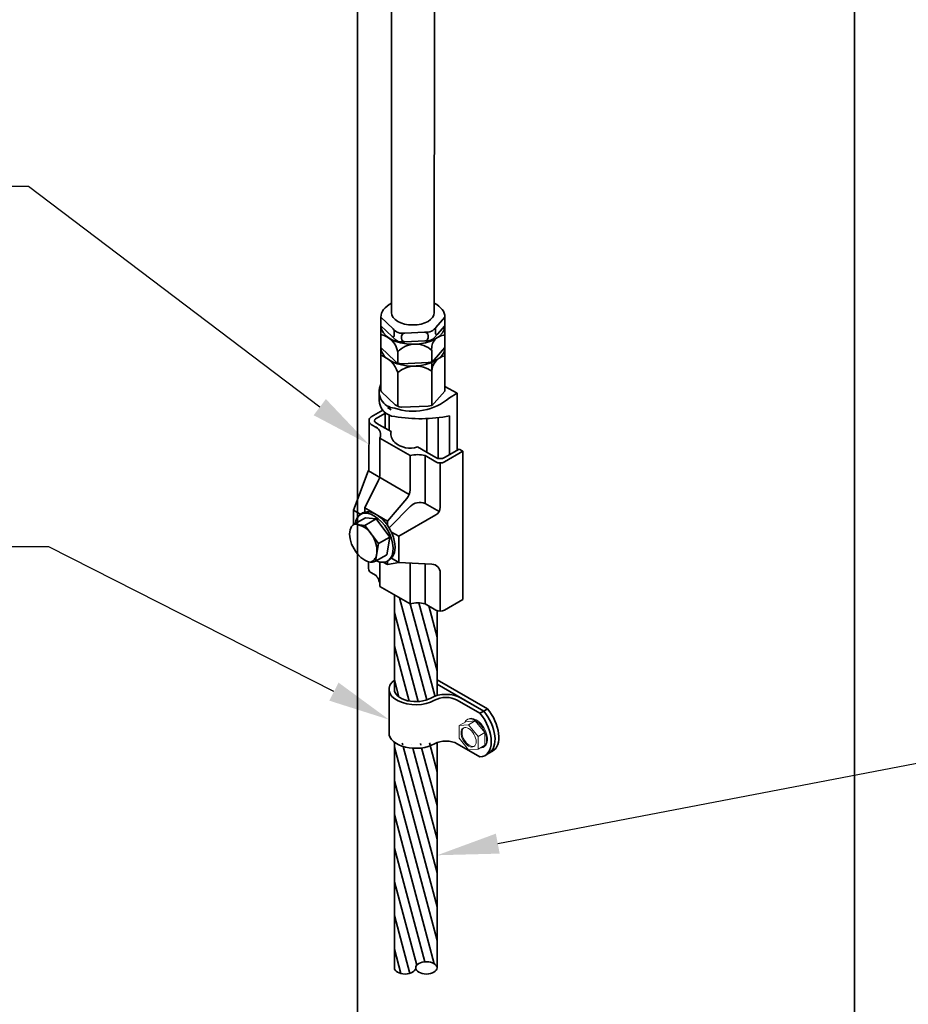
# Model space of a CAD drawing. Header units: inches. Extents: x 302 to 12790, y 497 to 13325.
# Tile 5 of 30: x 2721 to 2851, y 1194 to 1338. Entities that reach past the tile are written whole.
import ezdxf
from ezdxf import colors
from ezdxf.entities.mleader import LeaderData, LeaderLine
from ezdxf.math import Vec2, Vec3

# ---------------------------------------------------------------- set-up
doc = ezdxf.new("R2010")
doc.units = ezdxf.units.IN
doc.header["$MEASUREMENT"] = 0
doc.layers.add('E-ANNO-TEXT', color=7, linetype='Continuous', lineweight=25)
doc.layers.add('E-DETL-MAST', color=253, linetype='Continuous', lineweight=35)
doc.styles.add('Style-Arial', font='arial.ttf')

# ---------------------------------------------------------------- blocks, each defined once
blk = doc.blocks.new('207TS HEAD')
at = {"color": 0, "linetype": 'Continuous', "lineweight": 0, "extrusion": (3.885780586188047e-16, 0.81649658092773, 0.5773502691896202)}
for p, q in [((-4359.023462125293, 518.5383585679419), (-4360.242254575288, 517.0221601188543)), ((-4359.023462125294, 518.5383585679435), (-4358.170307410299, 518.0457894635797)), ((-4357.804669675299, 518.429500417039), (-4359.023462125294, 518.5383585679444)), ((-4358.111161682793, 518.7749207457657), (-4357.989282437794, 518.7045537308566)), ((-4357.8046696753, 518.4295004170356), (-4356.951514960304, 517.936931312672)), ((-4360.242254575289, 517.0221601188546), (-4359.389099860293, 516.5295910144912)), ((-4360.242254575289, 517.0221601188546), (-4360.242254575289, 515.3971035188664)), ((-4359.389099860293, 516.5295910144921), (-4358.170307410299, 518.0457894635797)), ((-4358.170307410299, 518.0457894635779), (-4356.951514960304, 517.936931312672)), ((-4356.951514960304, 517.936931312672), (-4356.951514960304, 516.3118747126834)), ((-4359.389099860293, 514.9045344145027), (-4359.389099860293, 516.5295910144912)), ((-4356.951514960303, 516.3118747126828), (-4358.170307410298, 514.7956762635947)), ((-4360.242254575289, 515.3971035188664), (-4359.389099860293, 514.9045344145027)), ((-4360.179521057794, 515.1924172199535), (-4360.057641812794, 515.1220502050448)), ((-4358.170307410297, 514.7956762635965), (-4359.389099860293, 514.9045344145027))]:
    blk.add_line(p, q, dxfattribs=at)
at = {"color": 0, "linetype": 'Continuous', "lineweight": 0}
for centre, major_axis, ratio, start_param, end_param in [((-4359.145341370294, 516.9836689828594), (1.034179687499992, 1.791251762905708), 0.5773502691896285, 0.7853981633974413, 3.141592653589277), ((-4359.023462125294, 516.9133019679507), (1.034179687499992, 1.791251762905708), 0.5773502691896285, 0.7853981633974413, 3.519435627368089), ((-4359.145341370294, 516.9836689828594), (1.034179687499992, 1.791251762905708), 0.5773502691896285, -3.392960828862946e-14, 0.7853981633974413), ((-4359.023462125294, 516.9133019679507), (1.034179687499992, 1.791251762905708), 0.5773502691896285, 5.905342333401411, 7.068583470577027), ((-4358.292186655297, 516.4910998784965), (0.6894531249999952, 1.194167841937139), 0.5773502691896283, 3.230096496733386, 6.194681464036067)]:
    blk.add_ellipse(centre, major_axis=major_axis, ratio=ratio, start_param=start_param, end_param=end_param, dxfattribs=at)
blk.add_ellipse((-4358.170307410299, 516.4207328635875), major_axis=(0.6894531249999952, 1.194167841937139), ratio=0.5773502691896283, dxfattribs=at)

msp = doc.modelspace()

# ---------------------------------------------------------------- hatches: boundary and pattern name
at = {"layer": 'E-DETL-MAST'}
h = msp.add_hatch(dxfattribs=at)
h.set_pattern_fill('ANSI31', color=256, scale=10.16209737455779, angle=240)
h.set_pattern_definition([(285, (67.94415552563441, 0), (1.226979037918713, 0.3287680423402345), [])])
edge = h.paths.add_edge_path()
edge.add_arc((2782.441584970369, 1252.655680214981), 1.270262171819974, 240.0000000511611, 248.9879163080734, ccw=False)
edge.add_line((2781.806453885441, 1251.555600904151), (2780.241426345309, 1252.459169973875))
edge.add_arc((2779.141347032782, 1248.353618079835), 4.250380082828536, 75.00000002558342, 104.9999999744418)
edge.add_line((2778.041267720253, 1252.459169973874), (2775.758300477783, 1253.77724172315))
edge.add_line((2775.758300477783, 1253.77724172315), (2775.758300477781, 1240.015837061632))
edge.add_ellipse((2778.87220705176, 1240.015837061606), major_axis=(-3.11390657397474, -2.039707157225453e-14), ratio=0.577350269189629, start_angle=3.305329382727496e-14, end_angle=134.9999999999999)
edge.add_ellipse((2783.275935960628, 1237.473342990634), major_axis=(-3.11390657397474, -1.40013796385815e-14), ratio=0.577350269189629, start_angle=294.4698005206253, end_angle=314.9999999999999, ccw=False)
edge.add_line((2781.986113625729, 1239.109677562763), (2781.986113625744, 1251.46988434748))
edge = h.paths.add_edge_path()
edge.add_ellipse((2783.275935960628, 1231.117107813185), major_axis=(2.335429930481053, 9.852822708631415e-15), ratio=0.577350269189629, start_angle=123.5238979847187, end_angle=135)
edge.add_ellipse((2778.872207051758, 1233.659601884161), major_axis=(-3.892383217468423, -2.441598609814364e-14), ratio=0.5773502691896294, start_angle=36.869897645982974, end_angle=134.9999999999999, ccw=False)
edge.add_line((2775.758300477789, 1232.31124078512), (2775.758300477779, 1199.433363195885))
edge.add_ellipse((2777.315253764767, 1199.433363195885), major_axis=(-1.55695328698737, 6.274692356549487e-14), ratio=0.5773502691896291, start_angle=5.088887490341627e-14, end_angle=180)
edge.add_ellipse((2780.429160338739, 1199.433363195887), major_axis=(-1.55695328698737, -9.161396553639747e-15), ratio=0.5773502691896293, start_angle=180, end_angle=359.99999999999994, ccw=False)
edge.add_line((2781.986113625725, 1199.544743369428), (2781.986113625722, 1232.241176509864))

# ---------------------------------------------------------------- linework, layer by layer
at = {"layer": 'E-DETL-MAST', "ltscale": 3425}
for p, q in [((2770.365903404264, 1125.119462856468), (2770.365903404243, 1411.868745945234)), ((2842.770793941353, 1411.868745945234), (2842.770793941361, 1188.578190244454))]:
    msp.add_line(p, q, dxfattribs=at)
at = {"layer": 'E-DETL-MAST'}
for p, q in [((2775.350189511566, 1294.878412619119), (2775.350189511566, 1381.516849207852)), ((2781.573177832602, 1294.878412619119), (2781.623399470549, 1381.466115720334)), ((2773.794442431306, 1293.608150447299), (2773.794442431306, 1294.243281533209)), ((2775.56560506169, 1292.537190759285), (2773.794442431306, 1294.243281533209)), ((2783.12892491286, 1294.243281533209), (2781.801535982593, 1292.735811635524)), ((2783.12892491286, 1293.608150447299), (2783.12892491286, 1294.243281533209)), ((2773.794442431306, 1293.608150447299), (2773.794442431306, 1283.538330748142)), ((2775.442546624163, 1291.385465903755), (2773.794442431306, 1292.973019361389)), ((2775.870986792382, 1292.243028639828), (2775.56560506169, 1292.537190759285)), ((2781.761921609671, 1292.63087898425), (2781.571060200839, 1292.474068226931)), ((2781.761921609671, 1292.63087898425), (2781.761921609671, 1291.841153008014)), ((2783.12892491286, 1292.973019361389), (2782.039872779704, 1291.736220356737)), ((2783.12892491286, 1293.608150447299), (2783.12892491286, 1283.446053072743)), ((2775.442546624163, 1291.385465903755), (2775.870986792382, 1290.972766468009)), ((2775.711485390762, 1292.194118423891), (2775.711485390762, 1291.499823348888)), ((2777.268748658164, 1291.907393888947), (2776.803339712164, 1291.888654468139)), ((2776.811564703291, 1291.431431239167), (2776.811564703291, 1291.114637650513)), ((2780.166329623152, 1292.024063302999), (2777.268748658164, 1291.907393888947)), ((2780.166329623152, 1292.024063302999), (2780.668817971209, 1292.044295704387)), ((2780.661842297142, 1291.231307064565), (2780.661842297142, 1291.548100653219)), ((2781.571060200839, 1291.203806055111), (2782.039872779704, 1291.736220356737)), ((2775.870986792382, 1287.797111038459), (2773.794442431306, 1289.797363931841)), ((2777.307077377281, 1290.638675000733), (2776.803339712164, 1290.618392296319)), ((2780.204658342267, 1290.755344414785), (2777.307077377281, 1290.638675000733)), ((2780.668817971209, 1290.774033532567), (2780.204658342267, 1290.755344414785)), ((2783.12892491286, 1289.797363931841), (2781.571060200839, 1288.028150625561)), ((2776.261525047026, 1287.540317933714), (2776.261525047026, 1289.162232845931)), ((2781.211881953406, 1289.361556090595), (2781.211881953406, 1287.744878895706)), ((2780.668817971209, 1287.598378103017), (2776.803339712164, 1287.442736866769)), ((2781.211881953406, 1287.620244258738), (2781.211881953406, 1281.393568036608)), ((2776.261525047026, 1281.252529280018), (2776.261525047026, 1286.150658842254)), ((2783.12892491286, 1284.143258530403), (2784.885912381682, 1283.128861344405)), ((2773.547897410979, 1282.133757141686), (2773.535297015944, 1283.352243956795)), ((2775.884302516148, 1281.430930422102), (2773.905604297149, 1283.338975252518)), ((2783.12892491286, 1283.446053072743), (2781.571060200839, 1281.676839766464)), ((2783.785833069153, 1282.49373025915), (2784.885912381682, 1283.128861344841)), ((2784.885912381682, 1274.829728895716), (2784.885912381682, 1283.128861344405)), ((2775.29106943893, 1280.722503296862), (2774.741029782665, 1281.040068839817)), ((2780.668817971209, 1281.247067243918), (2776.803339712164, 1281.091426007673)), ((2772.393488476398, 1279.684715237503), (2774.073847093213, 1280.654870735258)), ((2773.017219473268, 1279.409695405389), (2774.479642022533, 1280.254025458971)), ((2774.435158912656, 1280.289452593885), (2774.435158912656, 1278.041008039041)), ((2774.985198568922, 1279.952069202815), (2774.985198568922, 1277.723442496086)), ((2780.485595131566, 1274.547787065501), (2780.485595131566, 1279.448548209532)), ((2782.135714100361, 1273.65238177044), (2782.135714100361, 1279.576123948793)), ((2783.785833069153, 1274.194597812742), (2783.785833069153, 1279.828097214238)), ((2772.075946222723, 1279.140114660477), (2772.05053427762, 1272.217162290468)), ((2773.222789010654, 1278.105839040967), (2772.393488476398, 1278.584635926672)), ((2773.555859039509, 1278.548672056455), (2773.017219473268, 1278.859655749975)), ((2773.555859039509, 1278.548672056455), (2775.29106943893, 1277.546847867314)), ((2773.640950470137, 1276.594151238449), (2773.640950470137, 1271.323640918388)), ((2778.041267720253, 1274.053626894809), (2773.640950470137, 1276.594151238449)), ((2780.536191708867, 1274.518575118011), (2779.141347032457, 1275.323889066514)), ((2778.041267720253, 1269.047824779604), (2778.041267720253, 1274.053626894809)), ((2780.24142634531, 1274.053626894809), (2780.24142634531, 1267.067184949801)), ((2781.806453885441, 1273.150057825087), (2780.24142634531, 1274.053626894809)), ((2781.806453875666, 1273.785188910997), (2780.536191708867, 1274.518575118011)), ((2785.191783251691, 1275.006323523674), (2783.076716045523, 1273.785188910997)), ((2783.076716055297, 1273.150057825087), (2785.741822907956, 1274.688757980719)), ((2785.741822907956, 1274.688757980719), (2785.191783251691, 1275.006323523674)), ((2785.741822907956, 1274.688757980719), (2785.191783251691, 1275.006323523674)), ((2785.741822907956, 1274.688757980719), (2785.191783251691, 1275.006323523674)), ((2785.741822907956, 1253.094301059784), (2785.741822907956, 1274.688757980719)), ((2782.441584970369, 1266.530308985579), (2782.441584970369, 1272.979874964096)), ((2771.965761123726, 1271.765533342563), (2769.790672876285, 1266.114488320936)), ((2777.928648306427, 1268.402467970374), (2771.989134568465, 1271.831647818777)), ((2771.440791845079, 1266.432053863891), (2773.443281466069, 1270.478536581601)), ((2774.741029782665, 1264.526660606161), (2777.576216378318, 1267.80045208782)), ((2775.004329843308, 1263.522427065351), (2778.219194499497, 1266.770607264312)), ((2782.271402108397, 1265.895177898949), (2780.24142634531, 1267.067184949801)), ((2770.857739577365, 1265.498417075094), (2769.790672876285, 1266.114488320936)), ((2769.790672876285, 1266.114488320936), (2769.790672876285, 1263.984100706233)), ((2771.127502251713, 1265.704425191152), (2770.834843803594, 1265.499823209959)), ((2771.440791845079, 1266.432053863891), (2771.440791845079, 1265.835042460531)), ((2774.741029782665, 1264.526660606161), (2771.440791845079, 1266.432053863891)), ((2776.39114875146, 1262.303701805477), (2781.806453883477, 1265.430229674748)), ((2769.88504476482, 1264.045638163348), (2771.535163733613, 1264.998334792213)), ((2771.440791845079, 1263.891529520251), (2773.090910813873, 1264.844226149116)), ((2774.741029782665, 1264.526660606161), (2774.741029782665, 1263.929649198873)), ((2773.446099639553, 1261.238507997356), (2775.096218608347, 1262.191204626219)), ((2776.39114875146, 1262.303701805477), (2775.32408204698, 1262.919773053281)), ((2776.39114875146, 1258.492915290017), (2776.39114875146, 1262.303701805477)), ((2772.996538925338, 1258.656372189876), (2774.646657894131, 1259.609068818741)), ((2772.000443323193, 1258.570930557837), (2771.99683608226, 1257.58821329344)), ((2773.640950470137, 1258.557559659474), (2773.640950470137, 1255.237125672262)), ((2774.147762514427, 1258.517872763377), (2774.741029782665, 1258.175349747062)), ((2774.741029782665, 1258.686712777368), (2774.741029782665, 1258.175349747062)), ((2774.741029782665, 1258.175349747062), (2776.39114875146, 1258.492915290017)), ((2775.054319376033, 1258.902978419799), (2774.761660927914, 1258.698376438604)), ((2775.324082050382, 1259.108986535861), (2776.39114875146, 1258.492915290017)), ((2776.39114875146, 1258.492915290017), (2781.237902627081, 1258.23852668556)), ((2778.041267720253, 1252.459169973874), (2778.041267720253, 1258.406306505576)), ((2780.24142634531, 1258.290828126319), (2780.24142634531, 1252.459169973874)), ((2772.314397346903, 1257.035842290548), (2773.090910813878, 1256.587522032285)), ((2782.441584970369, 1251.385418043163), (2782.441584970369, 1256.970010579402)), ((2773.640950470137, 1255.237125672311), (2773.640950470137, 1254.999694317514)), ((2773.640950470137, 1254.999694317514), (2778.041267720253, 1252.459169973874)), ((2780.24142634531, 1252.459169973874), (2781.806453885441, 1251.555600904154)), ((2783.076716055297, 1251.555600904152), (2785.741822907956, 1253.094301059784))]:
    msp.add_line(p, q, dxfattribs=at)
at = {"layer": 'E-DETL-MAST', "extrusion": (0.7071067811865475, -0.4082482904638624, 0.5773502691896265)}
for p, q in [((2775.758300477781, 1240.01583706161), (2775.758300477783, 1253.777241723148)), ((2781.986113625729, 1239.109677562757), (2781.986113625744, 1251.46988434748)), ((2789.331063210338, 1237.155531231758), (2781.98611362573, 1241.396139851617)), ((2781.98611362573, 1240.760516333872), (2788.780597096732, 1236.837719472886)), ((2774.979823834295, 1240.015837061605), (2774.979823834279, 1233.659601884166)), ((2784.927334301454, 1238.426778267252), (2788.230130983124, 1236.51990771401)), ((2788.780597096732, 1236.837719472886), (2785.477800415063, 1238.744590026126)), ((2788.230130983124, 1236.51990771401), (2788.780597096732, 1236.837719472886)), ((2788.780597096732, 1236.837719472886), (2789.331063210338, 1237.155531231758)), ((2775.758300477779, 1199.433363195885), (2775.758300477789, 1232.31124078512)), ((2781.986113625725, 1199.433363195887), (2781.986113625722, 1232.24117650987)), ((2784.927334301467, 1232.070543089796), (2788.230130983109, 1230.163672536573)), ((2789.518371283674, 1230.686743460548), (2788.967905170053, 1230.368931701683)), ((2790.068837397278, 1231.004555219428), (2789.518371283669, 1230.686743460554))]:
    msp.add_line(p, q, dxfattribs=at)
at = {"layer": 'E-DETL-MAST'}
for points in [[(2769.885044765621, 1264.045638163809), (2771.440791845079, 1263.891529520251), (2773.446099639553, 1261.238507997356), (2772.996538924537, 1258.656372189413)], [(2774.64665789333, 1259.609068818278), (2775.096218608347, 1262.191204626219), (2773.090910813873, 1264.844226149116), (2771.535163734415, 1264.998334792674)]]:
    msp.add_lwpolyline(points, dxfattribs=at)
for centre, radius, start, end in [((2775.23513707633, 1292.194118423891), 0.4763483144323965, 0, 46.07208396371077), ((2780.617713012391, 1293.313529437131), 1.270262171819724, 272.3057357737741, 318.6347610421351), ((2781.920704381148, 1292.63087898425), 0.1587827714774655, 138.6347610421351, 180), ((2773.167159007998, 1288.604340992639), 3.144255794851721, 10.22022145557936, 78.49219639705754), ((2775.552702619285, 1291.499823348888), 0.1587827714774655, 226.0720839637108, 0), ((2776.752234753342, 1293.157888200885), 1.270262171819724, 226.0720839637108, 272.3057357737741), ((2776.752234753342, 1291.887626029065), 1.270262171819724, 226.0720839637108, 272.3057357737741), ((2777.287913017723, 1291.431431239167), 0.4763483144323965, 92.30573577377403, 180), ((2777.287913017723, 1291.114637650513), 0.4763483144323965, 180, 272.3057357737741), ((2780.18549398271, 1291.548100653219), 0.4763483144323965, 0, 92.30573577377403), ((2780.18549398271, 1291.231307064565), 0.4763483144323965, 272.3057357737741, 0), ((2780.617713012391, 1292.043267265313), 1.270262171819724, 272.3057357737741, 318.6347610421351), ((2783.166518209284, 1289.638069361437), 1.974097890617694, 91.09116545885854, 188.0519372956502), ((2781.920704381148, 1291.841153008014), 0.1587827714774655, 180, 318.6347610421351), ((2778.833419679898, 1286.8598685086), 3.451886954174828, 46.44642898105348, 138.1650425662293), ((2772.452470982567, 1284.893962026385), 4.011007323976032, 18.25894215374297, 70.45347569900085), ((2780.617713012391, 1288.867611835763), 1.270262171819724, 272.3057357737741, 318.6347610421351), ((2783.584883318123, 1286.270080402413), 2.374346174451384, 101.0715889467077, 178.071513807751), ((2776.752234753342, 1288.711970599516), 1.270262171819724, 226.0720839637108, 272.3057357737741), ((2778.863985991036, 1283.089154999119), 4.018159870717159, 54.24495024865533, 130.3665212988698), ((2775.947611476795, 1283.377189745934), 2.412443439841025, 153.1924285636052, 266.7030883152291), ((2774.026821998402, 1283.537237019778), 0.2323821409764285, 179.730331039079, 238.5582884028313), ((2778.489981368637, 1288.569862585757), 8.060113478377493, 250.5709547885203, 311.0748427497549), ((2775.960211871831, 1282.158702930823), 2.412443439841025, 180.5924756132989, 266.7030883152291), ((2776.752234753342, 1282.360659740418), 1.270262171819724, 226.0720839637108, 226.5695089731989), ((2777.359807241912, 1283.767061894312), 2.759814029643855, 237.3905696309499, 255.7215748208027), ((2776.752234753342, 1282.360659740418), 1.270262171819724, 266.7013380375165, 272.3057357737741), ((2780.617713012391, 1282.516300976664), 1.270262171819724, 272.3057357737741, 318.6347610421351), ((2772.711054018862, 1279.134675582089), 0.635131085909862, 119.9999999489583, 240.0000000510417), ((2773.1760022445, 1279.134675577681), 0.317565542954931, 119.9999999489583, 240.0000000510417), ((2779.588658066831, 1301.785373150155), 22.35482597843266, 260.2983473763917, 280.821653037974), ((2772.559096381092, 1277.108569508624), 1.197929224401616, 334.5690569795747, 63.64415379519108), ((2776.941188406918, 1277.229282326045), 1.680398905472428, 169.1066054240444, 229.1066054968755), ((2778.041267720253, 1278.499544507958), 3.360797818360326, 229.1066054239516, 289.1066053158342), ((2779.141347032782, 1269.94807500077), 4.250380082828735, 75.00000002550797, 104.999999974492), ((2782.441584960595, 1274.885268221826), 1.270262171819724, 240.0000000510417, 299.9999999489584), ((2782.441584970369, 1274.250137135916), 1.270262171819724, 240.0000000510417, 299.9999999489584), ((2770.780280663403, 1272.221824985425), 1.270262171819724, 338.9482755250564, 359.7896864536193), ((2771.735557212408, 1271.323640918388), 1.905393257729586, 333.6704964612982, 0), ((2776.135874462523, 1269.047824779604), 1.905393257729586, 319.1066052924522, 0), ((2779.457967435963, 1265.366603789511), 1.872373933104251, 65.26444353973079, 139.1682540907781), ((2781.171322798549, 1266.530308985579), 1.270262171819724, 299.9999999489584, 0), ((2769.696217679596, 1260.844995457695), 3.241256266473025, 32.05043985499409, 75.60857599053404), ((2769.303014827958, 1260.223313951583), 3.917382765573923, 354.1831414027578, 36.71055112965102), ((2771.634079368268, 1259.928599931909), 1.56948546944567, 295.7408325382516, 356.2624517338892), ((2781.171322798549, 1256.970010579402), 1.270262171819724, 0, 86.9955084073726), ((2772.631962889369, 1257.585881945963), 0.635131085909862, 179.7896864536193, 240.0000000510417), ((2771.416801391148, 1255.118409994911), 2.227315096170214, 356.9446927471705, 41.26851802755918), ((2779.141347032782, 1248.353618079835), 4.250380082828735, 75.00000002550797, 104.999999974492), ((2782.441584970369, 1252.655680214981), 1.270262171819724, 240.0000000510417, 299.9999999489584)]:
    msp.add_arc(centre, radius, start, end, dxfattribs=at)
for centre, major_axis, ratio, start_param, end_param in [((2778.461683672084, 1294.243281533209), (-4.667241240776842, -1.563306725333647e-13), 0.5773502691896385, -0.841068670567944, -1.782120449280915e-14), ((2778.461683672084, 1294.243281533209), (-4.667241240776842, -1.563306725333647e-13), 0.5773502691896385, 3.141592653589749, 3.982661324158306), ((2778.461683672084, 1294.878412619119), (-3.111494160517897, 0), 0.5773502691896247, 2.009718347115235e-14, 3.141592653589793), ((2778.461683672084, 1292.973019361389), (-4.667241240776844, 0), 0.5773502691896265, 2.679624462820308e-14, 3.141592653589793), ((2778.461683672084, 1289.797363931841), (-4.667241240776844, 0), 0.5773502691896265, 2.679624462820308e-14, 2.434399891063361), ((2778.461683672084, 1289.797363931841), (-4.667241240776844, 0), 0.5773502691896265, 2.540924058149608, 3.141592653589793), ((2772.798252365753, 1262.099099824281), (1.963408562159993, -3.400723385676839), 0.5773502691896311, -0.6688884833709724, 3.821605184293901), ((2773.090910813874, 1262.303701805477), (1.963408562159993, -3.400723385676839), 0.5773502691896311, -0.02859388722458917, 3.270272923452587), ((2771.440791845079, 1261.351005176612), (1.555747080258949, -2.694632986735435), 0.5773502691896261, 3.141592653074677, 6.283185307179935), ((2778.87220705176, 1240.015837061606), (-3.892383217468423, -2.441598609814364e-14), 0.5773502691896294, 5.639684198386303, 8.63937979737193), ((2778.87220705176, 1240.015837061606), (-3.11390657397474, -2.039707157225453e-14), 0.577350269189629, 5.768888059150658e-16, 2.356194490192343), ((2783.275935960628, 1237.473342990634), (-3.11390657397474, -1.40013796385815e-14), 0.577350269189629, 3.92699081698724, 5.497787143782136), ((2783.275935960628, 1237.473342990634), (2.335429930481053, 9.852822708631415e-15), 0.577350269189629, 0.7853981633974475, 2.356194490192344), ((2786.762221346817, 1234.189288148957), (2.20568382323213, -3.820356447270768), 0.5773502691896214, 5.987744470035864, 8.1494224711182), ((2787.312687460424, 1234.507099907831), (2.20568382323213, -3.820356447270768), 0.5773502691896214, 2.874463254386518e-16, 1.866237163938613), ((2787.312687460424, 1234.507099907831), (2.20568382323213, -3.820356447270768), 0.5773502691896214, 2.874463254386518e-16, 1.866237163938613), ((2787.863153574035, 1234.824911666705), (2.20568382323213, -3.820356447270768), 0.5773502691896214, -5.748926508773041e-16, 1.866237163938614), ((2778.872207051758, 1233.659601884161), (-3.892383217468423, -2.441598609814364e-14), 0.5773502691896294, -3.692088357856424e-16, 2.356194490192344), ((2783.275935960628, 1231.117107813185), (2.335429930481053, 9.852822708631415e-15), 0.577350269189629, 0.7853981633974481, 2.356194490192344), ((2780.429160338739, 1199.433363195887), (-1.55695328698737, -9.161396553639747e-15), 0.5773502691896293, 3.141592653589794, 6.283185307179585)]:
    msp.add_ellipse(centre, major_axis=major_axis, ratio=ratio, start_param=start_param, end_param=end_param, dxfattribs=at)
at = {"layer": 'E-DETL-MAST', "extrusion": (1.110223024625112e-16, -1.110223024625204e-16, -1)}
for centre in [(2777.315253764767, 1199.433363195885), (2780.429160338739, 1199.433363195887)]:
    msp.add_ellipse(centre, major_axis=(-1.55695328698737, 6.274692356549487e-14), ratio=0.5773502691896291, start_param=3.141592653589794, end_param=6.283185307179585, dxfattribs=at)

# ---------------------------------------------------------------- block references
at = {"layer": 'E-DETL-MAST', "xscale": -1.129121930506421, "yscale": 1.129121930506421, "zscale": 1.129121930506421}
msp.add_blockref('207TS HEAD', (-2134.326938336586, 649.9220035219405), dxfattribs=at)

# ---------------------------------------------------------------- leaders
at = {"layer": 'E-ANNO-TEXT'}
ml = msp.add_multileader_mtext('Standard', dxfattribs=at)
ml.set_content('VERTICAL MOUNT POINT BASE', color=256, style='Style-Arial')
ml.set_leader_properties()
ml.build(insert=Vec2(0, 0))
ml.multileader.update_dxf_attribs({"text_right_attachment_type": 3, "dogleg_length": 15, "arrow_head_size": 9})
ctx = ml.context
ctx.base_point, ctx.char_height, ctx.arrow_head_size, ctx.landing_gap_size, ctx.plane_origin = Vec3(2586.720596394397, 1328.591961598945), 9, 9, 5, Vec3(2637.092146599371, 1312.226550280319)
ctx.right_attachment = 3
notes = []
notes.append((ctx, [(0, (1, 1, 0), (2722.483215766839, 1313.272725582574), (-1, 0), 15, [(0, [(2772.063240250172, 1275.678638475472)], 0, [])])]))
ctx.mtext.insert, ctx.mtext.width, ctx.mtext.flow_direction = Vec3(2591.720596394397, 1333.168701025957), 118.304695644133, 5
ml = msp.add_multileader_mtext('Standard', dxfattribs=at)
ml.set_content("LOOP CABLE HOLDER, @ 3' O.C.", color=256, style='Style-Arial')
ml.set_leader_properties()
ml.build(insert=Vec2(0, 0))
ml.multileader.update_dxf_attribs({"text_right_attachment_type": 3, "dogleg_length": 15, "arrow_head_size": 9})
ctx = ml.context
ctx.base_point, ctx.char_height, ctx.arrow_head_size, ctx.landing_gap_size, ctx.plane_origin = Vec3(2588.126948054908, 1276.114649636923), 9, 9, 5, Vec3(2640.008730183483, 1272.143825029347)
ctx.right_attachment = 3
notes.append((ctx, [(0, (1, 1, 0), (2725.399799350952, 1260.789274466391), (-1, 0), 15, [(0, [(2774.979823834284, 1235.595913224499)], 0, [])])]))
ctx.mtext.insert, ctx.mtext.width, ctx.mtext.flow_direction = Vec3(2593.126948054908, 1281.937637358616), 118.304695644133, 5
ml = msp.add_multileader_mtext('Standard', dxfattribs=at)
ml.set_content('MAIN SIZE BARE COPPER DOWN CONDUCTOR', color=256, style='Style-Arial')
ml.set_leader_properties()
ml.build(insert=Vec2(0, 0))
ml.multileader.update_dxf_attribs({"text_right_attachment_type": 3, "dogleg_length": 15, "arrow_head_size": 9})
ctx = ml.context
ctx.base_point, ctx.char_height, ctx.arrow_head_size, ctx.landing_gap_size, ctx.plane_origin = Vec3(2883.184327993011, 1232.370837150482), 9, 9, 5, Vec3(2921.787119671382, 1224.338142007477)
ctx.right_attachment = 3
notes.append((ctx, [(1, (1, 1, 0), (2868.184327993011, 1232.370837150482), (1, 0), 15, [(0, [(2781.986113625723, 1215.837269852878)], 0, [])])]))
ctx.mtext.insert, ctx.mtext.width, ctx.mtext.flow_direction = Vec3(2888.184327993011, 1236.947576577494), 135.2213635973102, 5
ml = msp.add_multileader_mtext('Standard', dxfattribs=at)
ml.set_content('CAST BRONZE PARALLEL CABLE SPLICER', color=256, style='Style-Arial')
ml.set_leader_properties()
ml.build(insert=Vec2(0, 0))
ml.multileader.update_dxf_attribs({"text_right_attachment_type": 3, "dogleg_length": 15, "arrow_head_size": 9})
ctx = ml.context
ctx.base_point, ctx.char_height, ctx.arrow_head_size, ctx.landing_gap_size, ctx.plane_origin = Vec3(2592.489682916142, 1214.160382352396), 9, 9, 5, Vec3(2638.778695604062, 1195.048357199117)
ctx.right_attachment = 3
notes.append((ctx, [(0, (1, 1, 0), (2724.16976477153, 1183.693806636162), (-1, 0), 15, [(0, [(2773.749789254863, 1158.500445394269)], 0, [])])]))
ctx.mtext.insert, ctx.mtext.width, ctx.mtext.flow_direction = Vec3(2597.489682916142, 1218.737121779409), 118.304695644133, 5
for ctx, leaders in notes:
    for number, flags, end, landing, length, lines in leaders:
        leader = LeaderData()
        leader.index, (leader.has_last_leader_line, leader.has_dogleg_vector, leader.attachment_direction) = number, flags
        leader.last_leader_point, leader.dogleg_vector, leader.dogleg_length = Vec3(end), Vec3(landing), length
        for number, points, colour, breaks in lines:
            line = LeaderLine()
            line.index, line.vertices, line.color, line.breaks = number, Vec3.list(points), colors.encode_raw_color(colour), breaks
            leader.lines.append(line)
        ctx.leaders.append(leader)

doc.saveas('drawing.dxf')
